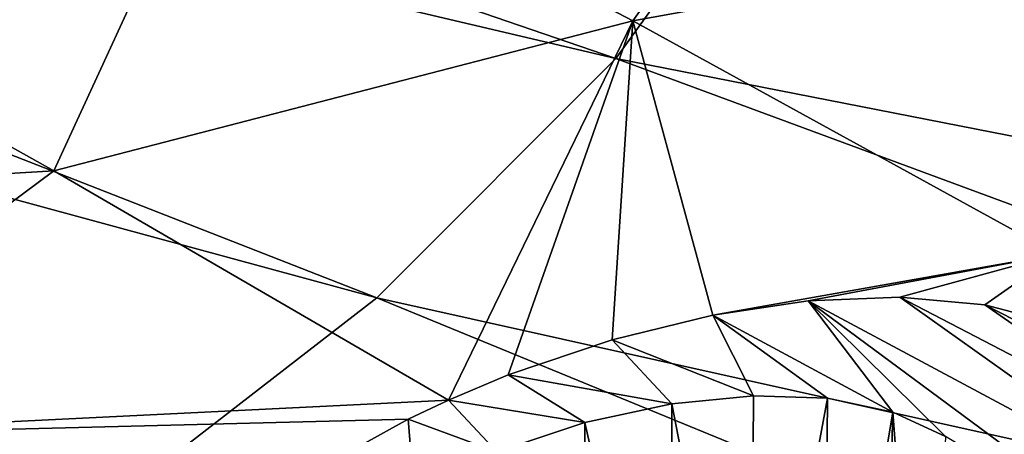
# Model space of a CAD drawing. Header units: metres. Extents: x -106 to 264, y -111 to 81.
# Tile 215 of 256: x 227.65 to 231.15, y 21.11 to 22.59. Entities that reach past the tile are written whole.
import ezdxf

# ---------------------------------------------------------------- set-up
doc = ezdxf.new("R2010")
doc.units = ezdxf.units.M
doc.layers.add('solid_20422013', color=7, linetype='CONTINUOUS')

msp = doc.modelspace()

# ---------------------------------------------------------------- linework, layer by layer
at = {"layer": 'solid_20422013'}
for points in [[(229.770294, 22.452848, 215.404053), (222.697296, 24.878078, 212.760315), (222.171143, 24.241266, 214.530182)], [(229.770294, 22.452848, 215.404053), (230.402405, 23.328539, 212.970184), (222.697296, 24.878078, 212.760315)], [(228.918564, 21.598843, 217.77771), (222.171143, 24.241266, 214.530182), (221.489441, 23.621675, 216.252213)], [(228.918564, 21.598843, 217.77771), (229.770294, 22.452848, 215.404053), (222.171143, 24.241266, 214.530182)], [(238.262299, 21.986845, 211.452927), (230.810181, 24.219446, 210.494034), (230.402405, 23.328539, 212.970184)], [(238.262299, 21.986845, 211.452927), (236.688553, 23.077385, 209.757889), (230.810181, 24.219446, 210.494034)], [(229.830612, 22.58655, 158.741989), (228.366241, 23.354177, 156.738602), (230.688034, 23.789633, 157.535278)], [(229.830612, 22.58655, 158.741989), (230.688034, 23.789633, 157.535278), (232.235077, 23.021605, 159.508072)], [(227.853546, 20.772821, 220.073624), (221.489441, 23.621675, 216.252213), (220.656998, 23.023653, 217.914337)], [(227.853546, 20.772821, 220.073624), (228.918564, 21.598843, 217.77771), (221.489441, 23.621675, 216.252213)], [(227.766876, 22.051239, 158.346237), (226.413834, 22.811264, 156.336411), (228.366241, 23.354177, 156.738602)], [(227.766876, 22.051239, 158.346237), (228.366241, 23.354177, 156.738602), (229.830612, 22.58655, 158.741989)], [(237.695343, 20.897619, 214.480194), (230.402405, 23.328539, 212.970184), (229.770294, 22.452848, 215.404053)], [(237.695343, 20.897619, 214.480194), (238.262299, 21.986845, 211.452927), (230.402405, 23.328539, 212.970184)], [(226.58313, 19.980881, 222.274887), (227.853546, 20.772821, 220.073624), (220.656998, 23.023653, 217.914337)], [(231.343033, 21.754519, 160.832001), (229.830612, 22.58655, 158.741989), (232.235077, 23.021605, 159.508072)], [(225.196152, 21.898241, 157.04599), (226.413834, 22.811264, 156.336411), (227.766876, 22.051239, 158.346237)], [(229.173172, 21.233778, 160.424103), (227.766876, 22.051239, 158.346237), (229.830612, 22.58655, 158.741989)], [(229.386154, 21.323523, 160.401962), (229.173172, 21.233778, 160.424103), (229.830612, 22.58655, 158.741989)], [(229.756454, 21.448326, 160.414276), (229.386154, 21.323523, 160.401962), (229.830612, 22.58655, 158.741989)], [(230.115829, 21.536716, 160.478424), (229.756454, 21.448326, 160.414276), (229.830612, 22.58655, 158.741989)], [(230.115829, 21.536716, 160.478424), (229.830612, 22.58655, 158.741989), (231.343033, 21.754519, 160.832001)], [(236.858383, 19.828606, 217.451324), (229.770294, 22.452848, 215.404053), (228.918564, 21.598843, 217.77771)], [(236.858383, 19.828606, 217.451324), (237.695343, 20.897619, 214.480194), (229.770294, 22.452848, 215.404053)], [(225.196152, 21.898241, 157.04599), (227.766876, 22.051239, 158.346237), (226.491577, 21.101433, 159.134552)], [(226.491577, 21.101433, 159.134552), (227.766876, 22.051239, 158.346237), (229.173172, 21.233778, 160.424103)], [(230.455856, 21.587765, 160.589676), (230.115829, 21.536716, 160.478424), (231.343033, 21.754519, 160.832001)], [(230.781891, 21.600716, 160.750992), (230.455856, 21.587765, 160.589676), (231.343033, 21.754519, 160.832001)], [(231.084946, 21.574078, 160.958893), (230.781891, 21.600716, 160.750992), (231.343033, 21.754519, 160.832001)], [(231.347794, 21.504807, 161.208038), (231.084946, 21.574078, 160.958893), (231.343033, 21.754519, 160.832001)], [(235.757446, 18.787466, 220.345047), (228.918564, 21.598843, 217.77771), (227.853546, 20.772821, 220.073624)], [(235.757446, 18.787466, 220.345047), (236.858383, 19.828606, 217.451324), (228.918564, 21.598843, 217.77771)], [(230.757217, 21.190809, 161.360321), (230.115829, 21.536716, 160.478424), (230.455856, 21.587765, 160.589676)], [(231.851669, 20.840044, 162.489853), (230.455856, 21.587765, 160.589676), (230.781891, 21.600716, 160.750992)], [(231.797852, 20.59412, 162.838852), (230.455856, 21.587765, 160.589676), (231.851669, 20.840044, 162.489853)], [(230.944626, 21.10339, 161.59642), (230.455856, 21.587765, 160.589676), (231.797852, 20.59412, 162.838852)], [(230.944626, 21.10339, 161.59642), (230.757217, 21.190809, 161.360321), (230.455856, 21.587765, 160.589676)], [(231.82843, 21.056501, 162.147522), (230.781891, 21.600716, 160.750992), (231.084946, 21.574078, 160.958893)], [(231.851669, 20.840044, 162.489853), (230.781891, 21.600716, 160.750992), (231.82843, 21.056501, 162.147522)], [(231.729538, 21.244192, 161.809662), (231.084946, 21.574078, 160.958893), (231.347794, 21.504807, 161.208038)], [(231.82843, 21.056501, 162.147522), (231.084946, 21.574078, 160.958893), (231.729538, 21.244192, 161.809662)], [(230.261246, 21.248341, 160.997574), (229.756454, 21.448326, 160.414276), (230.115829, 21.536716, 160.478424)], [(230.757217, 21.190809, 161.360321), (230.524521, 21.240118, 161.157669), (230.115829, 21.536716, 160.478424)], [(230.261246, 21.248341, 160.997574), (230.115829, 21.536716, 160.478424), (230.524521, 21.240118, 161.157669)], [(229.969284, 21.22085, 160.882278), (229.386154, 21.323523, 160.401962), (229.756454, 21.448326, 160.414276)], [(230.261246, 21.248341, 160.997574), (229.969284, 21.22085, 160.882278), (229.756454, 21.448326, 160.414276)], [(229.659149, 21.15332, 160.817322), (229.173172, 21.233778, 160.424103), (229.386154, 21.323523, 160.401962)], [(229.969284, 21.22085, 160.882278), (229.659149, 21.15332, 160.817322), (229.386154, 21.323523, 160.401962)], [(229.030441, 21.165813, 160.451874), (226.491577, 21.101433, 159.134552), (229.173172, 21.233778, 160.424103)], [(229.346313, 21.048668, 160.808426), (229.030441, 21.165813, 160.451874), (229.173172, 21.233778, 160.424103)], [(229.659149, 21.15332, 160.817322), (229.346313, 21.048668, 160.808426), (229.173172, 21.233778, 160.424103)], [(230.251633, 19.767086, 160.487289), (229.969284, 21.22085, 160.882278), (230.261246, 21.248341, 160.997574)], [(230.251633, 19.767086, 160.487289), (230.261246, 21.248341, 160.997574), (230.524521, 21.240118, 161.157669)], [(230.511307, 19.717932, 160.628998), (230.251633, 19.767086, 160.487289), (230.524521, 21.240118, 161.157669)], [(230.511307, 19.717932, 160.628998), (230.524521, 21.240118, 161.157669), (230.757217, 21.190809, 161.360321)], [(229.966522, 19.793648, 160.398239), (229.659149, 21.15332, 160.817322), (229.969284, 21.22085, 160.882278)], [(230.251633, 19.767086, 160.487289), (229.966522, 19.793648, 160.398239), (229.969284, 21.22085, 160.882278)], [(229.030441, 21.165813, 160.451874), (228.678238, 20.970984, 160.566391), (226.491577, 21.101433, 159.134552)], [(229.05011, 20.91684, 160.857101), (228.678238, 20.970984, 160.566391), (229.030441, 21.165813, 160.451874)], [(229.346313, 21.048668, 160.808426), (229.05011, 20.91684, 160.857101), (229.030441, 21.165813, 160.451874)], [(230.713974, 19.65608, 160.7966), (230.511307, 19.717932, 160.628998), (230.757217, 21.190809, 161.360321)], [(230.879593, 19.579826, 160.995972), (230.713974, 19.65608, 160.7966), (230.757217, 21.190809, 161.360321)], [(230.879593, 19.579826, 160.995972), (230.757217, 21.190809, 161.360321), (230.944626, 21.10339, 161.59642)], [(229.668442, 19.796455, 160.365738), (229.346313, 21.048668, 160.808426), (229.659149, 21.15332, 160.817322)], [(229.966522, 19.793648, 160.398239), (229.668442, 19.796455, 160.365738), (229.659149, 21.15332, 160.817322)]]:
    msp.add_3dface(points, dxfattribs=at)

doc.saveas('drawing.dxf')
